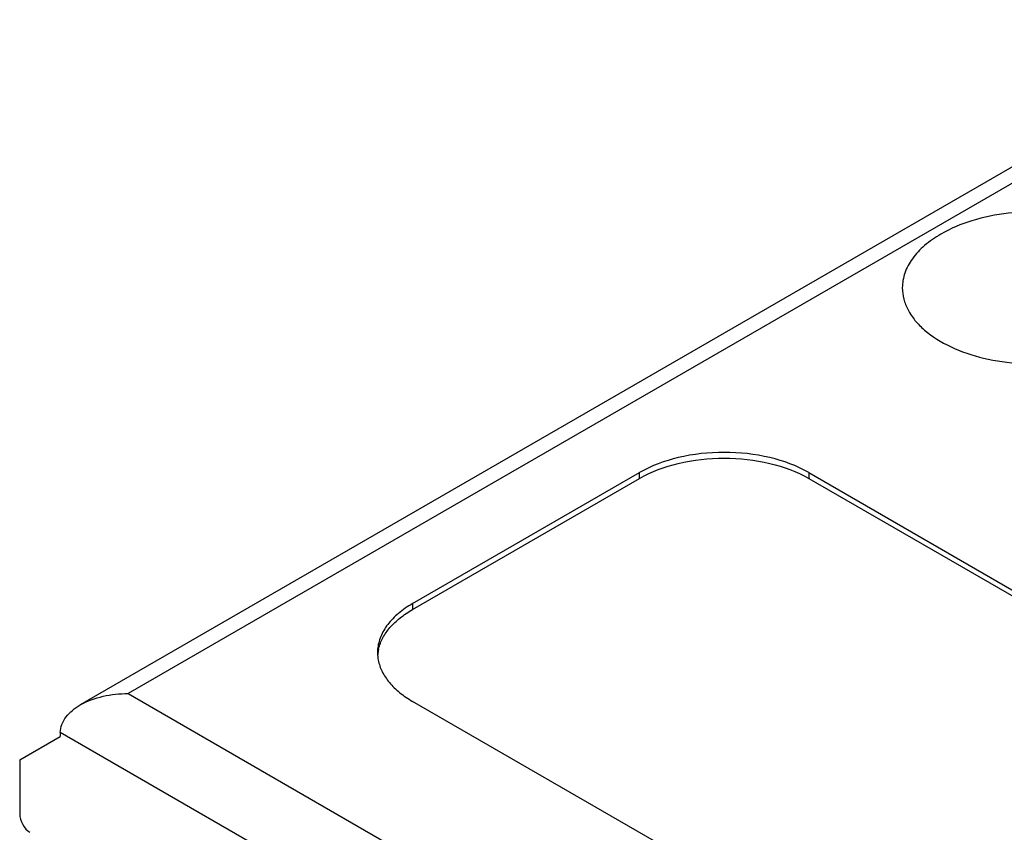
# Model space of a CAD drawing. Header units: inches. Extents: x 0 to 22, y 0 to 17.
# Tile 12 of 33: x 7.644 to 8.453, y 14.553 to 15.221. Entities that reach past the tile are written whole.
import ezdxf

# ---------------------------------------------------------------- set-up
doc = ezdxf.new("R2010")
doc.units = ezdxf.units.IN
doc.header["$LTSCALE"] = 1.21
doc.header["$MEASUREMENT"] = 0
doc.layers.get('0').update_dxf_attribs({"linetype": 'CONTINUOUS'})

msp = doc.modelspace()

# ---------------------------------------------------------------- linework, layer by layer
at = {"color": 7, "linetype": 'CONTINUOUS'}
for p, q in [((8.6694, 15.22128), (7.69358, 14.65786)), ((8.68908, 15.21933), (7.73295, 14.66727)), ((7.9668, 14.74121), (8.15332, 14.84891)), ((7.9668, 14.73639), (8.15332, 14.84409)), ((8.15332, 14.84409), (8.15332, 14.84891)), ((8.29251, 14.84891), (8.29251, 14.84409)), ((8.29251, 14.84891), (9.38379, 14.21881)), ((8.29251, 14.84409), (9.38379, 14.21399)), ((7.9668, 14.74121), (7.9668, 14.73639)), ((7.73295, 14.66727), (9.06921, 13.89573)), ((9.05808, 14.03075), (7.9668, 14.66084)), ((7.67727, 14.63513), (7.67727, 14.63191)), ((9.06921, 13.83144), (7.67727, 14.63513)), ((7.64387, 14.61263), (7.67727, 14.63191)), ((7.64387, 14.61263), (7.64387, 14.56833))]:
    msp.add_line(p, q, dxfattribs=at)
for centre, radius, start, end in [((7.97091, 14.70103), 0.03294, 175.41501, 179.99705), ((7.97126, 14.70105), 0.03329, 180.04089, 191.018), ((7.97139, 14.69616), 0.03342, 168.98571, 175.77613), ((7.9722, 14.69601), 0.03424, 166.58421, 168.99332)]:
    msp.add_arc(centre, radius, start, end, dxfattribs=at)
msp.add_ellipse((7.65222, 14.56351), major_axis=(-0.00548, 0.01098), ratio=0.574463, start_param=0.855731, end_param=2.426527, dxfattribs=at)
for points, knots in [([(8.58591, 15.0008), (8.58591, 15.00389), (8.58508, 15.01021), (8.58146, 15.01933), (8.57558, 15.02798), (8.56451, 15.03909), (8.54565, 15.05057), (8.51853, 15.05963), (8.4881, 15.06391), (8.45682, 15.06304), (8.42724, 15.05712), (8.4091, 15.04964), (8.40108, 15.04501)], [0, 0, 0, 0, 0.042859, 0.08749, 0.135326, 0.18729, 0.304557, 0.438225, 0.582567, 0.729721, 0.871307, 1, 1, 1, 1]), ([(8.40108, 15.04501), (8.39633, 15.04226), (8.38771, 15.03633), (8.37741, 15.0255), (8.37089, 15.01352), (8.36937, 15.00493), (8.36937, 15.0008)], [0, 0, 0, 0, 0.289772, 0.549065, 0.782224, 1, 1, 1, 1]), ([(8.36937, 15.0008), (8.36937, 14.99772), (8.3702, 14.9914), (8.37382, 14.98228), (8.3797, 14.97363), (8.39077, 14.96252), (8.40963, 14.95104), (8.43675, 14.94198), (8.46718, 14.9377), (8.49846, 14.93857), (8.52803, 14.94449), (8.54618, 14.95197), (8.5542, 14.9566)], [0, 0, 0, 0, 0.042859, 0.08749, 0.135326, 0.18729, 0.304557, 0.438225, 0.582567, 0.729721, 0.871307, 1, 1, 1, 1]), ([(8.29251, 14.84891), (8.28263, 14.85461), (8.25965, 14.86294), (8.22291, 14.86693), (8.18617, 14.86294), (8.1632, 14.85461), (8.15332, 14.84891)], [0, 0, 0, 0, 0.237229, 0.5, 0.762771, 1, 1, 1, 1]), ([(8.15332, 14.84409), (8.1632, 14.84979), (8.18617, 14.85812), (8.22291, 14.8621), (8.25965, 14.85812), (8.28263, 14.84979), (8.29251, 14.84409)], [0, 0, 0, 0, 0.237229, 0.5, 0.762771, 1, 1, 1, 1]), ([(7.9668, 14.74121), (7.96272, 14.73886), (7.95528, 14.73378), (7.94623, 14.72462), (7.94019, 14.71452), (7.93836, 14.70721), (7.93807, 14.70366)], [0, 0, 0, 0, 0.288111, 0.547734, 0.782127, 1, 1, 1, 1]), ([(7.93889, 14.70395), (7.93963, 14.70707), (7.9421, 14.71337), (7.94819, 14.72199), (7.95655, 14.72986), (7.96319, 14.73431), (7.9668, 14.73639)], [0, 0, 0, 0, 0.21928, 0.456038, 0.715746, 1, 1, 1, 1]), ([(7.93858, 14.69469), (7.93921, 14.69145), (7.94153, 14.68487), (7.94763, 14.67585), (7.9562, 14.66762), (7.96306, 14.663), (7.9668, 14.66084)], [0, 0, 0, 0, 0.218744, 0.454856, 0.714609, 1, 1, 1, 1]), ([(7.69358, 14.65786), (7.69938, 14.66121), (7.71242, 14.66584), (7.72605, 14.66727), (7.73295, 14.66727)], [0, 0, 0, 0, 0.492698, 1, 1, 1, 1]), ([(7.67727, 14.63513), (7.67727, 14.63742), (7.67818, 14.64211), (7.68182, 14.64837), (7.68712, 14.6537), (7.69134, 14.65656), (7.69358, 14.65786)], [0, 0, 0, 0, 0.235039, 0.478813, 0.734176, 1, 1, 1, 1])]:
    msp.add_open_spline(points, degree=3, knots=knots, dxfattribs=at)

doc.saveas('drawing.dxf')
